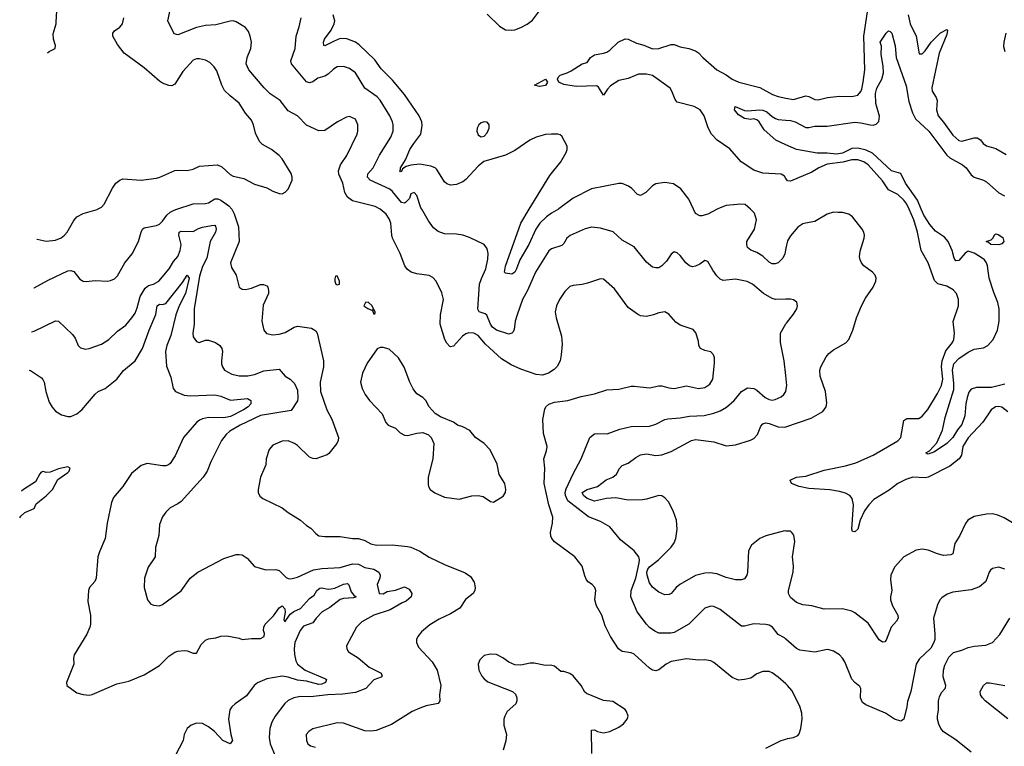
# Model space of a CAD drawing. Header units: inches. Extents: x 1173000 to 1307049, y 522583 to 678455.
# Tile 198 of 256: x 1194996 to 1201426, y 606493 to 611238. Entities that reach past the tile are written whole.
import ezdxf

# ---------------------------------------------------------------- set-up
doc = ezdxf.new("R2010")
doc.units = ezdxf.units.IN
doc.header["$MEASUREMENT"] = 0
for name, color, linetype in [('B1690', 7, 'Continuous'), ('B1691', 7, 'Continuous'), ('B2600', 7, 'Continuous'), ('B2601', 7, 'Continuous')]:
    doc.layers.add(name, color=color, linetype=linetype)

msp = doc.modelspace()

# ---------------------------------------------------------------- linework, layer by layer
at = {"layer": 'B1690', "color": 5}
for points, elevation in [([(1195089.4, 609486.9), (1195090, 609487), (1195182.5, 609537.5), (1195310, 609597.4), (1195330, 609600.3), (1195350, 609592.7), (1195390, 609542.8), (1195410, 609530.6), (1195430, 609528), (1195490, 609535.5), (1195570, 609530.4), (1195590, 609534.4), (1195614.6, 609545.4), (1195635.5, 609564.5), (1195683.5, 609650), (1195731.8, 609708.2), (1195771.3, 609790), (1195790, 609851), (1195799.5, 609870), (1195810, 609879.3), (1195890, 609894.3), (1195910, 609903.1), (1195930, 609921.3), (1195958.2, 609961.8), (1195980, 609980), (1196005.9, 609994.1), (1196023.4, 610000)], 1060), ([(1195107.8, 609804.4), (1195110, 609803.6), (1195170, 609791.4), (1195230, 609797.7), (1195266.8, 609813.2), (1195289.8, 609830.2), (1195306.3, 609850), (1195350, 609925.5), (1195370, 609950.4), (1195410, 609972.4), (1195501.6, 609998.4), (1195504.5, 610000)], 1080), ([(1196381.8, 610000), (1196397.2, 609970), (1196425.5, 609885.5), (1196428.8, 609790), (1196372.9, 609650), (1196379.4, 609619.4), (1196410.5, 609570), (1196430, 609491.3), (1196450, 609477.3), (1196470, 609475.5), (1196510, 609484.9), (1196570, 609508.5), (1196588.5, 609508.5), (1196610, 609499.1), (1196616.4, 609490), (1196622, 609470), (1196620.3, 609450), (1196587.4, 609372.6), (1196578.3, 609270), (1196590.4, 609210.4), (1196608.9, 609188.9), (1196650, 609179.5), (1196690, 609184.9), (1196730, 609195.6), (1196789.8, 609230.2), (1196810, 609236.5), (1196902.5, 609222.5), (1196930, 609204.9), (1196938.7, 609190), (1196980.9, 609010), (1196980.2, 608970), (1196959.2, 608870), (1196960.7, 608810), (1197001.3, 608690), (1197035.6, 608630), (1197077.6, 608510), (1197076.5, 608490), (1197067.1, 608470), (1197016, 608404), (1197003.9, 608396.1), (1196930, 608371), (1196910, 608372.4), (1196890, 608380.5), (1196810, 608457.3), (1196790, 608470.9), (1196750, 608487.8), (1196710, 608486), (1196650, 608459.5), (1196626, 608430), (1196606.8, 608370), (1196603, 608330), (1196568.4, 608250), (1196553.4, 608170), (1196554.8, 608150), (1196565.5, 608125.5), (1196584.7, 608110), (1196710, 608050.6), (1196750, 608019.3), (1196830, 607968.7), (1196870, 607934), (1196897.1, 607917.1), (1196930, 607882), (1196950, 607868.2), (1196990, 607862), (1197090, 607863.2), (1197170, 607850.4), (1197210, 607848.8), (1197250, 607836.5), (1197290, 607815.6), (1197326.8, 607806.8), (1197428.5, 607808.5), (1197530, 607798.4), (1197550, 607792.2), (1197610, 607766.3), (1197670, 607727.7), (1197770, 607679.5), (1197906.6, 607626.6), (1197941.4, 607601.4), (1197964, 607564), (1197970.6, 607530), (1197967.7, 607510), (1197957.3, 607490), (1197908.8, 607451.2), (1197870, 607396), (1197810, 607357.6), (1197736, 607324), (1197674.4, 607285.6), (1197619.5, 607240.5), (1197595.5, 607210), (1197587.7, 607190), (1197587.3, 607170), (1197599.9, 607139.9), (1197690, 607044.9), (1197723.7, 606990), (1197747.6, 606890), (1197737, 606830), (1197740.5, 606790), (1197728.3, 606771.7), (1197650, 606756.3), (1197610, 606743), (1197560.5, 606719.5), (1197424.3, 606635.7), (1197324.2, 606595.8), (1197290, 606591), (1197250, 606593.7), (1197110, 606643.5), (1197070, 606646.6), (1196910, 606607), (1196884, 606590), (1196868.2, 606570), (1196868.4, 606530), (1196878, 606510), (1196894.9, 606494.9), (1196926.9, 606486.9)], 1060), ([(1200000, 606899.8), (1199950, 606943.5), (1199910, 606972.4), (1199890, 606980.4), (1199850, 606981.1), (1199810, 606965.1), (1199770, 606938), (1199730, 606928.2), (1199690, 606925.1), (1199650, 606941.3), (1199530, 607039.6), (1199510, 607051.5), (1199470, 607058), (1199430, 607055.6), (1199350, 607063), (1199250, 607046.9), (1199218, 607030), (1199170, 606991.6), (1199150, 606985.6), (1199130, 606989.6), (1199110, 607003.6), (1199010, 607094.5), (1198990, 607102.9), (1198931.3, 607111.3), (1198907.3, 607130), (1198854, 607210), (1198820.1, 607280.1), (1198798.7, 607350), (1198763, 607410), (1198751.8, 607450), (1198759.3, 607510), (1198753.2, 607530), (1198735.3, 607550), (1198710, 607564), (1198698.9, 607578.9), (1198686.3, 607606.3), (1198669.6, 607670), (1198620.9, 607730), (1198490, 607827.3), (1198471.6, 607850), (1198465.5, 607865.5), (1198463.1, 607890), (1198475.6, 607950), (1198477.2, 607990), (1198452.9, 608070), (1198421.8, 608210), (1198426.6, 608310), (1198419.8, 608370), (1198437.5, 608422.5), (1198441.4, 608450), (1198416.1, 608536.1), (1198413.2, 608626.8), (1198426.2, 608693.8), (1198433.3, 608710), (1198452.1, 608727.9), (1198490, 608740.3), (1198575.3, 608750), (1198663.9, 608776.1), (1198750, 608794.9), (1198830, 608821.5), (1198910, 608825.5), (1198990, 608843.6), (1199010, 608844.2), (1199110, 608833.4), (1199170, 608847.6), (1199190, 608847.6), (1199234.5, 608834.5), (1199270, 608830.2), (1199350, 608847.2), (1199429.1, 608829.1), (1199470, 608835.2), (1199502.9, 608857.1), (1199522.3, 608890), (1199533.7, 608993.7), (1199533, 609030), (1199527, 609050), (1199509.6, 609069.6), (1199470, 609077.6), (1199442.7, 609090), (1199432.3, 609110), (1199430, 609138), (1199411.8, 609191.8), (1199394.9, 609214.9), (1199310, 609242), (1199282.3, 609262.3), (1199235.6, 609315.6), (1199210, 609329.3), (1199170, 609324.5), (1199136, 609310), (1199090, 609298.5), (1199050, 609304.8), (1199030, 609314.8), (1198970, 609358.9), (1198880.3, 609480.3), (1198810, 609544.2), (1198790, 609546.3), (1198703.8, 609516.2), (1198670, 609508), (1198610, 609502.4), (1198590, 609494.7), (1198556.3, 609463.7), (1198521.1, 609410), (1198502.3, 609370), (1198494.3, 609330), (1198499, 609290), (1198535.3, 609170), (1198538.6, 609118.5), (1198532, 609050), (1198524.9, 609010), (1198507.2, 608972.8), (1198487.1, 608952.9), (1198450.3, 608929.7), (1198410, 608917.4), (1198370, 608920.4), (1198270, 608955.3), (1198204.9, 608984.9), (1198143.2, 609023.2), (1198038.3, 609118.3), (1197990, 609174.5), (1197961.2, 609190), (1197930, 609191.9), (1197910, 609185.7), (1197888.1, 609171.9), (1197830, 609105.1), (1197810, 609100.4), (1197804.4, 609104.4), (1197785.4, 609125.4), (1197773.3, 609150), (1197742.4, 609250), (1197744, 609310), (1197764.2, 609410), (1197753.7, 609453.7), (1197717, 609530), (1197695.1, 609555.1), (1197670, 609567.6), (1197590, 609578), (1197553.2, 609590), (1197530, 609607), (1197511.8, 609630), (1197481.3, 609710), (1197431.1, 609810), (1197425.7, 609830), (1197419.8, 609910), (1197410, 609938), (1197388.7, 609968.7), (1197350.7, 610000)], 1060), ([(1200000, 609412.3), (1199931.5, 609411.5), (1199910, 609417.6), (1199853.6, 609450), (1199782.9, 609510), (1199747.1, 609527.1), (1199670, 609543.5), (1199590, 609534.3), (1199570, 609543.5), (1199550, 609564.2), (1199522.3, 609602.3), (1199490, 609659.3), (1199470, 609666), (1199438.2, 609641.8), (1199410, 609627.8), (1199390, 609624.2), (1199370, 609629.6), (1199346, 609650), (1199310, 609697), (1199290, 609715.1), (1199270, 609722.7), (1199250, 609706), (1199219.4, 609660.6), (1199190, 609629.7), (1199170, 609618), (1199150, 609616.3), (1199130, 609622.4), (1199090, 609653.6), (1199010, 609754.3), (1198930, 609796.9), (1198872.1, 609852.1), (1198790, 609877.4), (1198730, 609883), (1198690, 609872.4), (1198591.2, 609828.8), (1198570.3, 609810), (1198550, 609776.2), (1198536.4, 609763.6), (1198470, 609742.3), (1198451.7, 609728.3), (1198365.6, 609590), (1198311.7, 609468.3), (1198280.2, 609410), (1198244.2, 609310), (1198233.1, 609270), (1198226.2, 609213.8), (1198219.6, 609200.4), (1198210.2, 609189.8), (1198190, 609184.2), (1198110, 609211.2), (1198085, 609230), (1198070.7, 609250), (1198048, 609308), (1198036.5, 609316.5), (1197998, 609330), (1197987.2, 609347.1), (1197999.2, 609510), (1198011.8, 609548.2), (1198041, 609610), (1198054.2, 609674.2), (1198056.3, 609710), (1198051.8, 609731.8), (1198046.6, 609746.6), (1198029.5, 609769.5), (1197934.9, 609814.9), (1197890, 609831.1), (1197850, 609837.7), (1197770, 609839.7), (1197730, 609853.7), (1197699.4, 609879.4), (1197665.1, 609925.1), (1197622.5, 610000)], 1040), ([(1198515.2, 610000), (1198470, 609975.1), (1198435.9, 609950), (1198392.8, 609910), (1198367, 609870), (1198320.8, 609770), (1198263.2, 609670), (1198241.7, 609610), (1198230, 609589.6), (1198210, 609576.8), (1198170, 609582), (1198163.1, 609590), (1198170, 609627.7), (1198268.9, 609910), (1198323.8, 610000)], 1020), ([(1199551.6, 610000), (1199490, 609967.2), (1199450, 609955.9), (1199437.7, 609957.7), (1199410, 609973), (1199397.3, 610000)], 1020), ([(1200000, 609745.6), (1199992.1, 609707.9), (1199979.8, 609680.2), (1199950, 609650.8), (1199930, 609642.4), (1199910, 609642.4), (1199890, 609653.6), (1199850, 609693.6), (1199810, 609717.3), (1199770, 609732.8), (1199749.8, 609750), (1199744, 609770), (1199746, 609790), (1199795, 609870), (1199807, 609930), (1199795.2, 609975.2), (1199767.8, 610000)], 1020), ([(1195072.8, 609199.5), (1195090, 609203.1), (1195230, 609272.2), (1195250, 609268.2), (1195341.8, 609181.8), (1195358.7, 609158.7), (1195379.3, 609110), (1195394, 609094), (1195427.2, 609087.2), (1195450, 609090.3), (1195530, 609118.3), (1195578.7, 609150), (1195636.2, 609203.8), (1195690, 609243.7), (1195729.8, 609290.2), (1195750, 609321.3), (1195763.8, 609356.2), (1195783, 609430), (1195816, 609484), (1195838.1, 609501.9), (1195870, 609511.6), (1195906, 609530), (1195973.3, 609610), (1196001.4, 609658.6), (1196030, 609691.8), (1196043.9, 609730), (1196049.9, 609770), (1196036.2, 609830), (1196038, 609850), (1196050, 609856), (1196130, 609855.2), (1196164.8, 609875.2), (1196190, 609883.8), (1196250, 609894.7), (1196270, 609895), (1196275.5, 609890), (1196279.1, 609870), (1196274.6, 609850), (1196241.3, 609790), (1196218.5, 609681.5), (1196190, 609625.1), (1196170, 609563.6), (1196135.2, 609350), (1196135.6, 609250), (1196127.8, 609190), (1196130, 609166.8), (1196150, 609137.1), (1196169.3, 609130.7), (1196210, 609145.5), (1196230, 609146), (1196276, 609130), (1196302.8, 609110), (1196317.3, 609090), (1196320.7, 609070), (1196313.7, 609010), (1196313.7, 608990), (1196320.3, 608970), (1196334.4, 608950), (1196382.8, 608922.8), (1196430, 608912.1), (1196487.3, 608912.7), (1196530, 608919.7), (1196590, 608943.9), (1196690, 608956.5), (1196729.2, 608909.2), (1196762.4, 608890), (1196790, 608861.3), (1196810, 608818.8), (1196813.7, 608766.3), (1196810, 608749.4), (1196770, 608685.4), (1196568, 608652), (1196436.9, 608590), (1196367.9, 608550), (1196345.2, 608530), (1196314, 608490), (1196244.9, 608350), (1196220.9, 608290), (1196194.9, 608250), (1196050, 608091.2), (1196030, 608075.8), (1195979.1, 608050), (1195950, 608020.9), (1195929.1, 607990.9), (1195910, 607942), (1195904.2, 607870), (1195883, 607790), (1195880.7, 607730), (1195836.4, 607663.6), (1195811.5, 607590), (1195808.8, 607528.8), (1195830.4, 607450.4), (1195850, 607422.8), (1195870, 607414), (1195910, 607410.7), (1195930, 607419.1), (1196050.8, 607509.2), (1196109.6, 607590), (1196159.5, 607630), (1196330, 607720.3), (1196410, 607744.9), (1196430, 607746.4), (1196450, 607743), (1196481.7, 607721.7), (1196530, 607667.7), (1196604.9, 607644.9), (1196670, 607648.4), (1196690, 607640.5), (1196736.2, 607596.2), (1196750, 607588), (1196766.2, 607586.2), (1196810, 607598), (1196915.5, 607644.5), (1196970, 607653), (1197090, 607660.2), (1197170, 607685.1), (1197210, 607683.1), (1197250, 607661), (1197310, 607649.2), (1197340.7, 607630), (1197350.2, 607610), (1197348.7, 607591.3), (1197330.5, 607550), (1197343.1, 607490), (1197370, 607488.4), (1197395.8, 607504.2), (1197450, 607511.9), (1197510, 607533.3), (1197539.5, 607519.5), (1197557.8, 607490), (1197552.9, 607470), (1197520.3, 607439.7), (1197494.7, 607430), (1197416.2, 607383.8), (1197308.2, 607350), (1197230, 607305.7), (1197196.1, 607270), (1197130.3, 607150), (1197132.2, 607130), (1197143.8, 607110), (1197207.7, 607070), (1197279.3, 607010), (1197357, 606970), (1197363.8, 606950), (1197356.5, 606943.5), (1197310, 606927.6), (1197257.3, 606870), (1197190, 606845.1), (1197106.9, 606833.1), (1197009.1, 606829.1), (1196896.1, 606816.1), (1196830, 606817.3), (1196787.3, 606810), (1196750, 606792.8), (1196727.2, 606772.8), (1196664, 606690), (1196642.3, 606650), (1196630.3, 606610), (1196626.7, 606550), (1196632.4, 606510), (1196664.2, 606430)], 1040), ([(1195057.4, 608948.6), (1195066.3, 608946.3), (1195138.2, 608898.2), (1195147.3, 608887.3), (1195156.1, 608870), (1195167.7, 608810), (1195190, 608739.3), (1195207.6, 608707.6), (1195230, 608681.5), (1195270, 608656.5), (1195310, 608646.4), (1195330, 608647.3), (1195370, 608663.2), (1195402.7, 608690), (1195490, 608793.1), (1195510, 608809), (1195554.5, 608830), (1195610, 608871.8), (1195631.1, 608890), (1195673.8, 608946.2), (1195750.4, 609009.6), (1195797.4, 609090), (1195841.1, 609210), (1195886.5, 609313.5), (1195895.1, 609370), (1195910, 609379.6), (1195930, 609377.1), (1195950, 609385.4), (1196059.5, 609520.5), (1196090.2, 609570.2), (1196102.3, 609550), (1196079, 609450), (1196037.6, 609370), (1196016.1, 609310), (1195984.4, 609175.6), (1195957.6, 609110), (1195948.4, 609070), (1195955.2, 608975.2), (1195983.6, 608903.6), (1195998.4, 608830), (1196014, 608810), (1196070, 608786.5), (1196110, 608780.7), (1196270, 608787.1), (1196310, 608778.5), (1196373.8, 608753.8), (1196483.1, 608763.1), (1196504.9, 608750), (1196506.7, 608730), (1196487.9, 608710), (1196457.1, 608690), (1196373.8, 608646.2), (1196330, 608637), (1196230, 608638.9), (1196190, 608631.8), (1196170, 608622.4), (1196150, 608606.3), (1196065.5, 608510), (1196011.1, 608388.9), (1195980, 608340), (1195969.3, 608330.7), (1195950, 608324.1), (1195930, 608323.5), (1195830, 608339.8), (1195790, 608327.4), (1195726.4, 608273.6), (1195671, 608189), (1195610, 608118), (1195596, 608084), (1195567.2, 607950), (1195555.3, 607850), (1195516.7, 607763.3), (1195506.5, 607730), (1195496.9, 607590), (1195486.7, 607570), (1195452.2, 607530), (1195446.7, 607510), (1195441.7, 607438.3), (1195458.4, 607350), (1195459.5, 607290), (1195454.9, 607270), (1195435.6, 607224.4), (1195352.7, 607090), (1195347.7, 607067.7), (1195350.5, 607030), (1195303, 606910), (1195304, 606890), (1195370, 606841.6), (1195410.4, 606830.4), (1195450, 606826.7), (1195470, 606830.4), (1195630, 606900.4), (1195710, 606918.9), (1195810, 606960.3), (1195910, 607021.1), (1195970, 607081.3), (1196010, 607107.4), (1196030, 607114.9), (1196070, 607119.5), (1196090, 607117.1), (1196130, 607102), (1196150, 607100.7), (1196181.7, 607158.3), (1196210, 607184.9), (1196230, 607194.9), (1196278, 607202), (1196310, 607212.4), (1196350, 607214), (1196430, 607198.8), (1196450, 607191), (1196510, 607197.3), (1196570, 607197.6), (1196594, 607210), (1196594.6, 607230), (1196589, 607250), (1196590.7, 607270), (1196599.5, 607290), (1196654.3, 607345.7), (1196690, 607396.8), (1196710, 607411), (1196727.2, 607390), (1196731.1, 607368.9), (1196721.3, 607321.3), (1196724.9, 607310), (1196730, 607308.7), (1196763.5, 607356.5), (1196786.8, 607373.2), (1196830, 607393.4), (1196890, 607458.4), (1196919.1, 607480.9), (1196937.3, 607510), (1196955.5, 607524.5), (1196970, 607527.3), (1197010, 607519.7), (1197030, 607520.7), (1197053.4, 607526.6), (1197110, 607552.2), (1197136.5, 607556.5), (1197146.9, 607546.9), (1197161.7, 607501.7), (1197179, 607479), (1197192.8, 607470), (1197177.2, 607462.8), (1197110, 607457.6), (1197089.4, 607450.6), (1197021.1, 607398.9), (1196972.7, 607370), (1196931.8, 607330), (1196910, 607298.6), (1196850, 607278.4), (1196828.8, 607250), (1196793.8, 607170), (1196789, 607129), (1196791.8, 607091.8), (1196800.4, 607050), (1196810.3, 607030), (1196859.7, 606990), (1196993.9, 606933.9), (1196999.1, 606930), (1196994.1, 606910), (1196970, 606897.7), (1196950, 606897.1), (1196870, 606917.6), (1196810, 606924.8), (1196750, 606944.8), (1196710, 606951.7), (1196610, 606934.2), (1196550, 606907.1), (1196527.5, 606890), (1196478.1, 606821.9), (1196404.6, 606770), (1196382.6, 606750), (1196368.9, 606730), (1196359, 606670), (1196374.3, 606570), (1196386, 606530), (1196371, 606510), (1196323, 606530), (1196269.7, 606590), (1196230, 606620.3), (1196190, 606642.7), (1196150, 606643.5), (1196117.3, 606630), (1196090.3, 606609.7), (1196070.4, 606570), (1196064.4, 606530), (1196011.4, 606430)], 1020), ([(1200000, 608914.1), (1199989.7, 609010), (1199965.3, 609130), (1199965.4, 609190), (1200000, 609251.7)], 1040), ([(1200000, 607192.7), (1199990, 607201.3), (1199950, 607223.6), (1199911.5, 607270), (1199890, 607283.1), (1199870, 607288.4), (1199790, 607293.7), (1199730, 607277.6), (1199710, 607278.4), (1199570, 607386), (1199530, 607404.8), (1199510, 607407.4), (1199470, 607395.1), (1199366.7, 607290), (1199270, 607236.8), (1199248.5, 607231.5), (1199170, 607232.2), (1199143.7, 607243.7), (1199110, 607268.9), (1199088.8, 607290), (1199027.7, 607370), (1198987.7, 607470), (1198989.9, 607510), (1199020.9, 607590), (1199042, 607690), (1199043.9, 607710), (1199038.7, 607730), (1199010, 607769.9), (1198920.4, 607840.4), (1198850, 607926.2), (1198790, 607960.3), (1198710, 607990.8), (1198575.4, 608095.4), (1198559.9, 608130), (1198559.2, 608150), (1198565.5, 608174.5), (1198610, 608273), (1198662.6, 608370), (1198720.5, 608510), (1198750, 608533.1), (1198770, 608536.5), (1198833.7, 608533.7), (1198916.3, 608563.7), (1198990, 608581.1), (1199110, 608582.7), (1199150, 608595.6), (1199210, 608627.7), (1199230, 608632.2), (1199310, 608637.6), (1199370, 608648.5), (1199466.1, 608653.9), (1199530, 608667.2), (1199570, 608682.8), (1199612.7, 608707.3), (1199662.6, 608750), (1199710, 608810.3), (1199750, 608833.8), (1199790.2, 608830.2), (1199810, 608819), (1199863.6, 608770), (1199890, 608756.9), (1199910, 608753.2), (1199930, 608756.5), (1199970, 608775.6), (1199986.6, 608790), (1199999.7, 608810), (1200000, 608811.6)], 1040), ([(1200000, 607898.4), (1199990, 607898.9), (1199870, 607866.9), (1199830, 607849.6), (1199774.4, 607805.6), (1199755.8, 607770), (1199749, 607630), (1199744.6, 607610), (1199730, 607585.6), (1199710, 607579.7), (1199670, 607580.5), (1199610, 607595.4), (1199550, 607618.3), (1199505, 607625), (1199470, 607623.9), (1199410, 607607.6), (1199307, 607550), (1199282.6, 607530), (1199251.6, 607490), (1199236.9, 607483.1), (1199210, 607481.5), (1199170, 607498.7), (1199130, 607532), (1199110, 607560.7), (1199093.4, 607610), (1199092.5, 607630), (1199098.9, 607650), (1199110, 607665.4), (1199167.9, 607710), (1199250, 607794), (1199270, 607822.2), (1199281.6, 607850), (1199290.9, 607910), (1199284.7, 607970), (1199264.8, 608030), (1199232.6, 608090), (1199210, 608116), (1199190, 608129.1), (1199170, 608131.7), (1199090, 608107.1), (1199063.4, 608103.4), (1198970, 608101), (1198890, 608114.5), (1198828.1, 608111.9), (1198750, 608093.6), (1198703.2, 608110), (1198679.1, 608130), (1198668.7, 608150), (1198702.4, 608170), (1198770, 608189), (1198827.1, 608232.9), (1198870, 608250.2), (1198893.3, 608270), (1198913, 608307), (1198930, 608325.5), (1198970, 608340.8), (1199020.3, 608379.6), (1199050, 608395.8), (1199090, 608402.5), (1199150, 608391.7), (1199190, 608396.1), (1199250, 608418.2), (1199382.6, 608490), (1199410, 608496.2), (1199530, 608480.2), (1199610, 608455.5), (1199670, 608461.6), (1199769, 608491), (1199790, 608502.7), (1199813.8, 608530), (1199835.8, 608584.2), (1199850, 608597.6), (1199870, 608604.1), (1199890, 608601.8), (1199950, 608578.4), (1199990, 608576.3), (1200000, 608579.7)], 1020), ([(1194996.5, 607985.3), (1195004.2, 607995.8), (1195030, 608019.1), (1195090, 608044.7), (1195104.8, 608075.2), (1195170, 608128.5), (1195210.1, 608170), (1195245.7, 608234.3), (1195310, 608281.1), (1195318.9, 608290), (1195326.8, 608310), (1195310, 608317.6), (1195250, 608304.6), (1195196.2, 608283.8), (1195170, 608281.4), (1195150, 608286.9), (1195137.4, 608282.6), (1195127.1, 608272.9), (1195099.5, 608220.5), (1195020.7, 608170), (1195007.5, 608159.6)], 980), ([(1198733.1, 606446.9), (1198730, 606598), (1198750, 606600.7), (1198770.4, 606590.4), (1198810, 606580.5), (1198850, 606590.6), (1198910, 606618), (1198940.1, 606639.9), (1198963.6, 606670), (1198969.6, 606690), (1198959.7, 606719.7), (1198950, 606732.3), (1198870, 606785.2), (1198810, 606791.5), (1198698, 606838), (1198686.9, 606846.9), (1198662, 606890), (1198610, 606954), (1198590, 606969), (1198550, 606982), (1198530, 606982), (1198490, 607015.3), (1198463.1, 607023.1), (1198430, 607021.2), (1198356, 607036), (1198330, 607035.1), (1198270, 607022), (1198230, 607024.5), (1198190, 607042), (1198151, 607071), (1198110, 607091.5), (1198070, 607095.6), (1198030, 607085.1), (1198001.8, 607058.2), (1197990.4, 607030), (1197995.3, 606990), (1198015.3, 606950), (1198030, 606932.4), (1198054.5, 606914.5), (1198214.8, 606850), (1198233.3, 606833.3), (1198243, 606810), (1198243, 606790), (1198235.5, 606770), (1198180.4, 606719.6), (1198164.2, 606690), (1198158.9, 606670), (1198158, 606630), (1198174.9, 606570), (1198172, 606528), (1198153.4, 606466.6)], 1080), ([(1199870, 606480.5), (1199970, 606530.4), (1200000, 606540.4)], 1060)]:
    msp.add_lwpolyline(points, dxfattribs=dict(at, elevation=elevation))
at = {"layer": 'B1690', "color": 5, "elevation": 1080}
for points in [[(1197070, 609566), (1197058, 609562), (1197054, 609546), (1197054, 609530), (1197062, 609510), (1197070, 609506), (1197086, 609510), (1197086, 609514), (1197086, 609530)], [(1197272.9, 609392.9), (1197254, 609390), (1197244.7, 609370), (1197270, 609352), (1197299.6, 609339.6), (1197310, 609314), (1197318, 609322), (1197318, 609330), (1197310, 609346), (1197302, 609342), (1197306, 609350), (1197298, 609370)], [(1197370, 609096), (1197350, 609096), (1197330, 609089.2), (1197266, 608994), (1197234.9, 608930), (1197222, 608870), (1197232.2, 608830), (1197252.4, 608790), (1197280.4, 608750), (1197364.6, 608664.6), (1197387.5, 608607.5), (1197402.8, 608590), (1197450, 608570.7), (1197480.3, 608540.3), (1197510, 608523.7), (1197530, 608522), (1197590, 608538.4), (1197630, 608542), (1197665.8, 608525.8), (1197682.8, 608510), (1197700.7, 608470), (1197694, 608370), (1197664.9, 608250), (1197663.5, 608203.5), (1197666, 608190), (1197678, 608170), (1197708.1, 608148.1), (1197770, 608120.5), (1197867.1, 608107.1), (1197950, 608129.2), (1197991.4, 608131.4), (1198023.8, 608123.8), (1198070, 608090.6), (1198090, 608087.7), (1198153.8, 608126.2), (1198169.6, 608150.4), (1198172.2, 608170), (1198164.2, 608210), (1198128.2, 608268.2), (1198114.8, 608334.8), (1198069.7, 608429.7), (1198030, 608469.3), (1197973.2, 608510), (1197935.8, 608555.8), (1197890, 608579.5), (1197855.3, 608590), (1197828.7, 608610), (1197744.8, 608644.8), (1197710, 608665.2), (1197670, 608709), (1197649.3, 608750), (1197629.2, 608770), (1197590, 608795.6), (1197567, 608827), (1197544, 608870), (1197508.1, 608968.1), (1197470, 609029.2), (1197410, 609085.2)]]:
    msp.add_lwpolyline(points, close=True, dxfattribs=at)
at = {"layer": 'B1691', "color": 5}
for points, elevation in [([(1195178.3, 611020.9), (1195188.4, 611030), (1195228, 611050), (1195230.3, 611070), (1195216.5, 611110), (1195214.9, 611145.1), (1195234, 611210), (1195235.8, 611270), (1195245.3, 611330), (1195239.5, 611410), (1195208.6, 611528.6), (1195207.8, 611530.9)], 1080), ([(1197350.7, 610000), (1197350, 610000.5), (1197316.8, 610016.8), (1197170, 610054.3), (1197138, 610078), (1197118.7, 610110), (1197106, 610170), (1197079.7, 610230), (1197078.5, 610250), (1197092, 610290), (1197132.4, 610350), (1197199.6, 610490), (1197204.5, 610510), (1197203.7, 610550), (1197190, 610589), (1197150, 610605.2), (1197130, 610601.2), (1197071, 610570), (1196990, 610515.1), (1196950, 610512), (1196870, 610548.5), (1196810, 610609.7), (1196750, 610642.6), (1196697.4, 610710), (1196633, 610753), (1196592, 610792), (1196492, 610910), (1196475.6, 610950), (1196482.3, 610990), (1196506.9, 611050), (1196509.7, 611090), (1196502.4, 611130), (1196490, 611161.2), (1196470, 611186), (1196410, 611223.6), (1196390, 611229.6), (1196370, 611228), (1196276.9, 611203.1), (1196210, 611200.4), (1196150, 611187.3), (1196030, 611138), (1196004.5, 611144.5), (1195963.1, 611230), (1195980.8, 611310)], 1060), ([(1198050, 611274.7), (1198130, 611195.2), (1198170, 611171.8), (1198210, 611168.6), (1198230, 611172), (1198270, 611186.7), (1198310, 611208.2), (1198344.6, 611235.4), (1198390, 611296)], 1020), ([(1195504.5, 610000), (1195530, 610014), (1195547.8, 610032.2), (1195602.6, 610137.4), (1195624.2, 610170), (1195650, 610190.4), (1195670, 610197.6), (1195789.7, 610190.3), (1195890, 610203.6), (1195911.4, 610208.6), (1196010, 610251.9), (1196030, 610255.4), (1196090, 610253), (1196130, 610262.2), (1196170, 610280.7), (1196289.2, 610289.2), (1196316.2, 610276.2), (1196370, 610226.3), (1196390, 610214.9), (1196461.1, 610201.1), (1196530, 610164.2), (1196610, 610140.3), (1196650, 610117.6), (1196690, 610102), (1196710, 610101), (1196729.3, 610110.7), (1196749.4, 610130.6), (1196775.1, 610190), (1196775.8, 610210), (1196770, 610232.3), (1196709.7, 610330), (1196690.8, 610350.8), (1196640.9, 610390), (1196582.8, 610422.8), (1196562.7, 610442.7), (1196537.4, 610497.4), (1196524.4, 610550), (1196510, 610581.6), (1196470, 610627.8), (1196430, 610693), (1196370, 610739.7), (1196334.7, 610774.7), (1196316.4, 610810), (1196283.7, 610903.7), (1196266.6, 610930), (1196237.7, 610957.7), (1196210, 610972.3), (1196170, 610982.7), (1196150, 610982.3), (1196130, 610973.7), (1196061.2, 610898.8), (1196010, 610816.2), (1195990, 610806.6), (1195970, 610807.3), (1195930, 610822.7), (1195910, 610836), (1195810, 610923), (1195679.2, 611019.2), (1195634.8, 611074.8), (1195605.7, 611130), (1195605.4, 611150), (1195615.2, 611164.8), (1195651.4, 611188.6), (1195668.2, 611210), (1195676.9, 611250)], 1080), ([(1197622.5, 610000), (1197616.8, 610010), (1197590.7, 610090.7), (1197572, 610110), (1197550, 610101.2), (1197541.4, 610070), (1197516.5, 610043.5), (1197510, 610039.3), (1197490, 610044.8), (1197430, 610116.2), (1197413.4, 610130), (1197285.8, 610190), (1197268.8, 610208.8), (1197269.2, 610230.8), (1197304.1, 610270), (1197346.6, 610353.4), (1197420.3, 610470), (1197435.3, 610510), (1197436.2, 610550), (1197431.2, 610571.2), (1197412.7, 610610), (1197350, 610712.1), (1197330, 610733.6), (1197250.4, 610790.4), (1197190, 610890.8), (1197150, 610918.5), (1197110, 610931.6), (1197069.5, 610930.5), (1197045.3, 610914.7), (1197010, 610881.1), (1196990, 610869.7), (1196944.5, 610855.5), (1196910, 610831.6), (1196890, 610825.1), (1196870, 610831.3), (1196772.2, 610950), (1196767.6, 610970), (1196794.8, 611050), (1196801, 611130), (1196822, 611190), (1196834.7, 611250)], 1040), ([(1198323.8, 610000), (1198458.8, 610221.2), (1198530.5, 610310), (1198564.4, 610370), (1198571.6, 610390), (1198571.6, 610411.6), (1198536.6, 610476.6), (1198526, 610486), (1198510, 610489.6), (1198470, 610489.8), (1198430, 610487.1), (1198370, 610470.8), (1198328.7, 610450), (1198230, 610384.5), (1198170, 610353.1), (1198027.9, 610312.1), (1197990, 610281.3), (1197910, 610195.1), (1197890, 610179.7), (1197850, 610161.6), (1197810, 610156.2), (1197785.3, 610165.3), (1197770, 610178), (1197720.2, 610260.2), (1197709.6, 610270), (1197680.9, 610280.9), (1197610, 610294.1), (1197550, 610288.1), (1197520.3, 610279.7), (1197497.1, 610262.9), (1197490, 610245.6), (1197483.7, 610243.7), (1197479, 610250), (1197483.7, 610256.3), (1197483.1, 610270), (1197516.5, 610323.5), (1197545, 610390), (1197569.8, 610430), (1197616.8, 610490), (1197625.8, 610545.8), (1197622.8, 610570), (1197606, 610610), (1197510, 610749.8), (1197430, 610842.4), (1197356.9, 610916.9), (1197314.6, 610974.6), (1197214.3, 611074.3), (1197190, 611090.9), (1197131.8, 611111.8), (1197090, 611114), (1197050, 611098.5), (1196990, 611066.6), (1196982, 611070), (1196980.3, 611090), (1196987.1, 611110), (1197031.1, 611168.9), (1197050.4, 611210), (1197054, 611230), (1197044.2, 611270)], 1020), ([(1200000, 610201.3), (1199990, 610216.3), (1199970, 610229.8), (1199850, 610235.2), (1199790, 610254.2), (1199707.2, 610310), (1199633.8, 610393.8), (1199551.6, 610451.6), (1199514.2, 610490), (1199491.8, 610531.7), (1199467, 610610), (1199440.2, 610650), (1199400.5, 610670), (1199290, 610699.4), (1199275.9, 610715.9), (1199255.8, 610770), (1199243.5, 610790), (1199130, 610873.6), (1199090, 610882.4), (1199037, 610883), (1198970, 610853.3), (1198910, 610840.9), (1198854.1, 610805.9), (1198835.1, 610784.9), (1198810, 610745.2), (1198777.1, 610797.1), (1198765.6, 610805.6), (1198630, 610801.1), (1198550, 610814.2), (1198517.4, 610830), (1198508, 610850), (1198515.1, 610864.9), (1198525.2, 610874.8), (1198572.3, 610890), (1198597, 610903), (1198669.2, 610950), (1198701.5, 610958.5), (1198723.6, 610990), (1198750, 611008.8), (1198810, 611018.2), (1198830, 611026), (1198850, 611039.2), (1198904.2, 611090), (1198950, 611113.5), (1198970, 611111.4), (1199024.9, 611084.9), (1199071.8, 611071.8), (1199130, 611047.7), (1199170.7, 611049.3), (1199250, 611074.9), (1199270, 611075.2), (1199310, 611059.7), (1199366, 611050), (1199410, 611033.8), (1199430, 611020.3), (1199457.6, 610990), (1199550, 610909.2), (1199610, 610877.2), (1199650, 610848.3), (1199693, 610830), (1199830, 610794.1), (1199913.4, 610750), (1199950, 610736.1), (1200000, 610726.3)], 980), ([(1200000, 610421.1), (1199935.3, 610450), (1199857.7, 610517.7), (1199825.6, 610570), (1199810, 610584.2), (1199790, 610589.7), (1199770, 610586.4), (1199730, 610592.8), (1199690, 610617.4), (1199663.5, 610650), (1199668, 610670), (1199730, 610643.9), (1199750, 610641.6), (1199830, 610649.1), (1199850, 610646.2), (1199875.9, 610635.9), (1199910, 610604.9), (1199932.5, 610592.5), (1199950, 610586.8), (1200000, 610581.7)], 960), ([(1199397.3, 610000), (1199366.1, 610066.1), (1199313.3, 610133.3), (1199265.4, 610165.4), (1199210, 610174.2), (1199150, 610165.1), (1199128.2, 610151.8), (1199086, 610110), (1199050, 610089.7), (1199030, 610095.6), (1198994.8, 610134.8), (1198971.5, 610151.5), (1198930, 610167.1), (1198910, 610167.1), (1198730, 610132.1), (1198610, 610072.3), (1198518.3, 610001.7), (1198515.2, 610000)], 1020), ([(1196023.4, 610000), (1196130, 610036.2), (1196210, 610036.5), (1196230, 610042.2), (1196270, 610067.6), (1196290, 610066.8), (1196310, 610059.3), (1196362.9, 610022.9), (1196381.2, 610001.2), (1196381.8, 610000)], 1060), ([(1199767.8, 610000), (1199734.7, 610030), (1199706, 610034), (1199610, 610024.1), (1199570, 610009.8), (1199551.6, 610000)], 1020)]:
    msp.add_lwpolyline(points, dxfattribs=dict(at, elevation=elevation))
for points, elevation in [([(1198390, 610801.6), (1198358, 610810), (1198430, 610850.3), (1198443, 610830), (1198430, 610807.3)], 980), ([(1198030, 610571.5), (1198010, 610564.4), (1197994.6, 610550), (1197984.9, 610530), (1197982, 610510), (1197990, 610486.8), (1197999.3, 610479.3), (1198010, 610473.4), (1198030, 610477.3), (1198050, 610499.1), (1198062.7, 610530), (1198062.7, 610550), (1198058, 610558), (1198050, 610568)], 1020)]:
    msp.add_lwpolyline(points, close=True, dxfattribs=dict(at, elevation=elevation))
at = {"layer": 'B2600', "color": 5}
for points, elevation in [([(1200000, 608579.7), (1200164, 608636), (1200241.6, 608678.4), (1200263.7, 608710), (1200267.3, 608732.7), (1200258.9, 608810), (1200224, 608910), (1200221.6, 608950), (1200227.3, 608970), (1200263, 609037), (1200281.2, 609058.8), (1200310, 609082.8), (1200391.6, 609128.4), (1200411.3, 609148.7), (1200437.6, 609210), (1200460.7, 609290), (1200494.3, 609370), (1200520.8, 609419.2), (1200570, 609490.5), (1200586.9, 609530), (1200589.7, 609550), (1200583.1, 609570), (1200566.3, 609590), (1200510, 609631.3), (1200494, 609650), (1200484.4, 609670), (1200481.5, 609690), (1200486, 609726), (1200512, 609810), (1200514.2, 609830), (1200509.7, 609850), (1200497.7, 609870), (1200435.8, 609950), (1200410, 609968.2), (1200370, 609978.9), (1200339.7, 609979.7), (1200310, 609979.8), (1200270, 609968.7), (1200190, 609919.3), (1200127.7, 609910), (1200110, 609904.1), (1200077.5, 609882.5), (1200030, 609826.9), (1200010, 609793), (1200000, 609745.6)], 1020), ([(1201450, 608677.4), (1201410, 608707.7), (1201390, 608712.2), (1201368.4, 608710), (1201340.3, 608690), (1201285.2, 608610), (1201190, 608506.8), (1201155.3, 608450), (1201145.9, 608394.1), (1201130.7, 608369.3), (1201070, 608321.4), (1200930, 608250.6), (1200910, 608246.6), (1200830, 608249.8), (1200784.3, 608235.7), (1200730.2, 608209.8), (1200675.1, 608164.9), (1200574.8, 608105.2), (1200540.8, 608070), (1200514, 608030), (1200484.5, 607970), (1200468.8, 607910), (1200450, 607892.6), (1200435.9, 607895.9), (1200429.9, 607909.9), (1200441.2, 608070), (1200432, 608112), (1200416.8, 608130), (1200390, 608145), (1200350, 608156.2), (1200286.7, 608166.7), (1200150, 608177.3), (1200087.6, 608190), (1200036.9, 608210), (1200027.3, 608230), (1200070, 608249.4), (1200130, 608257.7), (1200250, 608296.6), (1200390, 608323.6), (1200456.1, 608343.9), (1200570, 608393.5), (1200732.1, 608487.9), (1200750.8, 608510), (1200770, 608620.7), (1200790, 608634.3), (1200867.1, 608632.9), (1200890, 608648.4), (1200927.5, 608692.5), (1200990, 608796.9), (1201015.9, 608850), (1201025.9, 608890), (1201015.1, 608970), (1201019.7, 609010), (1201045.4, 609074.6), (1201087, 609130), (1201096.2, 609150), (1201100.7, 609190), (1201093.3, 609266.7), (1201126.4, 609370), (1201127.1, 609410), (1201114.8, 609450), (1201093.4, 609473.4), (1201050, 609497.6), (1200993.3, 609513.3), (1200970, 609534.5), (1200929, 609650), (1200883.1, 609730), (1200858.6, 609850), (1200834.6, 609930), (1200804.1, 610000)], 980), ([(1201430, 608857.8), (1201343.5, 608836.5), (1201244.3, 608835.7), (1201210, 608825.6), (1201195.4, 608804.6), (1201183.7, 608770), (1201174.8, 608730), (1201168, 608650), (1201150, 608595.1), (1201119.6, 608560.4), (1201090, 608509.9), (1201050, 608469.9), (1200970, 608416.2), (1200930, 608400.9), (1200922.5, 608402.5), (1200914, 608410), (1200938.4, 608421.6), (1200986.2, 608473.8), (1201021.8, 608558.2), (1201040.2, 608639.8), (1201096.1, 608823.9), (1201096.4, 608863.6), (1201087, 608950), (1201097.7, 608990), (1201130, 609025.8), (1201190, 609067.3), (1201230, 609085.6), (1201290, 609095.6), (1201318, 609110), (1201352.8, 609150), (1201382, 609210), (1201393.1, 609270), (1201392.5, 609350), (1201384.6, 609390), (1201357.2, 609457.2), (1201327.6, 609550), (1201317.1, 609630), (1201310.5, 609650.5), (1201297.2, 609670), (1201269.7, 609690), (1201230, 609712.1), (1201190, 609726.4), (1201170, 609712.9), (1201130, 609664.8), (1201110, 609662.2), (1201099.4, 609679.4), (1201085.4, 609730), (1201059.4, 609790), (1201036.7, 609816.7), (1200977.4, 609857.4), (1200939.6, 609899.6), (1200901.2, 609961.2), (1200884.2, 610000)], 960), ([(1200000, 609251.7), (1200003, 609257), (1200050, 609314.8), (1200072.3, 609350), (1200076, 609370), (1200072.1, 609392.1), (1200049.3, 609409.3), (1200030, 609412.7), (1200000, 609412.3)], 1040), ([(1200000, 608811.6), (1200006.9, 608850), (1200000, 608914.1)], 1040), ([(1201513.5, 607933.5), (1201425.5, 607985.5), (1201383.1, 608003.1), (1201350, 608010.9), (1201310, 608009.8), (1201230, 607994.5), (1201188.9, 607970), (1201172.7, 607947.3), (1201136.5, 607870), (1201103.1, 607816.9), (1201090.4, 607750), (1201077.7, 607742.3), (1201030, 607738.7), (1200990, 607748.9), (1200930, 607774.6), (1200890, 607780.4), (1200850, 607773.5), (1200770.2, 607729.8), (1200710, 607663), (1200684.9, 607610), (1200682.6, 607582.6), (1200692.2, 607510), (1200683.7, 607470), (1200684, 607450), (1200695.5, 607410), (1200730.2, 607350), (1200732.6, 607330), (1200722, 607310), (1200687.3, 607270), (1200654.9, 607185.1), (1200645.5, 607174.5), (1200630, 607173.6), (1200610, 607188.2), (1200537.1, 607297.1), (1200450, 607365.1), (1200430, 607375.3), (1200369.8, 607389.8), (1200250, 607387.7), (1200169.8, 607409.8), (1200110, 607416.4), (1200070, 607432.3), (1200030, 607465.1), (1200017.7, 607490), (1200016, 607510), (1200048.2, 607630), (1200050.7, 607670), (1200042.7, 607730), (1200058.3, 607830), (1200051, 607871), (1200039.5, 607890), (1200030, 607896.9), (1200000, 607898.4)], 1020), ([(1201430, 607649.5), (1201390, 607662), (1201350, 607654), (1201336.7, 607643.3), (1201326.7, 607630), (1201304.9, 607570), (1201265.3, 607534.7), (1201210, 607514.3), (1201090, 607500.4), (1201052.7, 607487.3), (1201017.4, 607462.6), (1201006, 607450), (1200990, 607417.2), (1200963.1, 607330), (1200971.7, 607228.3), (1200972.2, 607190), (1200967, 607170), (1200947.2, 607132.8), (1200870, 607062.7), (1200850.6, 607030), (1200816.4, 606850), (1200794.4, 606785.6), (1200790.7, 606750), (1200770.5, 606670), (1200750, 606658), (1200710, 606669.5), (1200650, 606709.2), (1200523, 606763), (1200499.6, 606779.6), (1200487.3, 606810), (1200489.3, 606869.3), (1200483.2, 606883.2), (1200450, 606909.2), (1200431.3, 606931.3), (1200385.5, 607045.5), (1200370, 607069.5), (1200350, 607089.6), (1200310, 607113.6), (1200282.7, 607122.7), (1200270, 607124.2), (1200190, 607108.5), (1200090, 607121.7), (1200070, 607132.6), (1200000, 607192.7)], 1040), ([(1201210, 606453.6), (1201110, 606536.2), (1201030, 606587.3), (1201012, 606610), (1200998.3, 606638.3), (1200989.7, 606669.7), (1200989.6, 606690), (1200996.2, 606730), (1200996.9, 606790), (1201004, 606816), (1201015.8, 606844.2), (1201041.2, 606870), (1201042.7, 606877.3), (1201043.7, 606890), (1201026.6, 606946.6), (1201028.3, 606990), (1201037.8, 607022.2), (1201064.8, 607075.2), (1201095.3, 607104.7), (1201150, 607119.6), (1201190, 607137.3), (1201230, 607146.5), (1201305.6, 607154.4), (1201349.7, 607170.3), (1201396.4, 607223.6), (1201462.9, 607330)], 1040), ([(1200000, 606540.4), (1200010, 606543.8), (1200049.4, 606550.6), (1200077, 606563), (1200086.3, 606573.7), (1200098, 606610), (1200105.6, 606670), (1200104.2, 606710), (1200090, 606754), (1200037.8, 606857.8), (1200011.2, 606890), (1200000, 606899.8)], 1060), ([(1201450, 606672), (1201302, 606790), (1201282.9, 606810), (1201271.8, 606830), (1201268, 606850), (1201290, 606890.4), (1201310, 606907), (1201330, 606907.4), (1201430, 606890.9)], 1020)]:
    msp.add_lwpolyline(points, dxfattribs=dict(at, elevation=elevation))
at = {"layer": 'B2600', "color": 5, "elevation": 940}
msp.add_lwpolyline([(1201390, 609766.5), (1201338, 609770), (1201323.7, 609783.7), (1201308, 609790), (1201340.5, 609799.5), (1201351.8, 609810), (1201364.1, 609835.9), (1201370, 609838.8), (1201385.4, 609834.6), (1201415.8, 609815.8), (1201422.7, 609790), (1201410, 609773.1)], close=True, dxfattribs=at)
at = {"layer": 'B2601', "color": 5}
for points, elevation in [([(1200000, 610726.3), (1200050, 610716.6), (1200130, 610739.6), (1200150, 610736.9), (1200190, 610716), (1200210, 610714.3), (1200270.8, 610729.2), (1200350, 610737.3), (1200430, 610735.6), (1200470, 610744.9), (1200490, 610767.7), (1200495.3, 610784.7), (1200505.6, 610830), (1200515, 610910), (1200508, 611130), (1200533.4, 611290)], 980), ([(1200799.5, 611270), (1200810.8, 611210), (1200851.6, 611130), (1200870, 611014), (1200890, 611014), (1200910, 611033.7), (1200949.3, 611090.7), (1201009.1, 611150.9), (1201050, 611173.8), (1201054.3, 611170), (1201050, 611140.5), (1201000.7, 611019.3), (1200953.6, 610793.6), (1200955.3, 610770), (1200980.9, 610730), (1200987.9, 610710), (1200982.8, 610650), (1200994.6, 610610), (1201029.4, 610569.4), (1201090, 610484.6), (1201130, 610449), (1201150, 610443.6), (1201230, 610466.5), (1201250, 610467), (1201270, 610453), (1201288.6, 610428.6), (1201310, 610414.3), (1201370, 610396.5), (1201437.4, 610357.4)], 980), ([(1200000, 610581.7), (1200030, 610578.7), (1200061, 610570), (1200130, 610533), (1200150, 610533), (1200190, 610542.4), (1200270, 610541.3), (1200450, 610569.3), (1200490, 610564.8), (1200550, 610550.2), (1200570, 610549.4), (1200590, 610555.4), (1200607, 610573), (1200612.3, 610607.7), (1200586.8, 610690), (1200584.9, 610755.1), (1200592.8, 610790), (1200626.6, 610850), (1200637.1, 610890), (1200634.8, 610934.8), (1200622.5, 611010), (1200623.7, 611063.7), (1200616, 611090), (1200654.3, 611150), (1200670, 611164.6), (1200680, 611160), (1200692.1, 611150), (1200713.6, 611066.4), (1200720.3, 610990), (1200785.5, 610805.5), (1200803.1, 610703.1), (1200826.8, 610630), (1200846.2, 610590), (1200933.5, 610510), (1201050, 610353), (1201070, 610335.5), (1201153.7, 610290), (1201177.7, 610270), (1201210, 610224.9), (1201228.7, 610208.7), (1201290, 610190.2), (1201310, 610179.7), (1201390, 610107.9), (1201427.2, 610087.2)], 960), ([(1201435.3, 611150), (1201422.6, 611090), (1201422, 611062), (1201430, 611031)], 1020), ([(1200884.2, 610000), (1200858.6, 610058.6), (1200780.9, 610170), (1200750, 610232.4), (1200689, 610250), (1200565.7, 610365.7), (1200525, 610385), (1200470, 610398.9), (1200430, 610396.7), (1200370, 610366.9), (1200330, 610360.3), (1200270, 610366.2), (1200205.2, 610365.2), (1200070, 610389.7), (1200000, 610421.1)], 960), ([(1200804.1, 610000), (1200790, 610032.2), (1200770, 610059.2), (1200730, 610095.5), (1200670, 610127), (1200630, 610184.7), (1200537.2, 610290), (1200510, 610309.3), (1200470, 610322.7), (1200430, 610322.6), (1200372.4, 610307.6), (1200270, 610293.9), (1200214.7, 610270), (1200170, 610242), (1200030, 610182.4), (1200010, 610186.3), (1200000, 610201.3)], 980)]:
    msp.add_lwpolyline(points, dxfattribs=dict(at, elevation=elevation))

doc.saveas('drawing.dxf')
